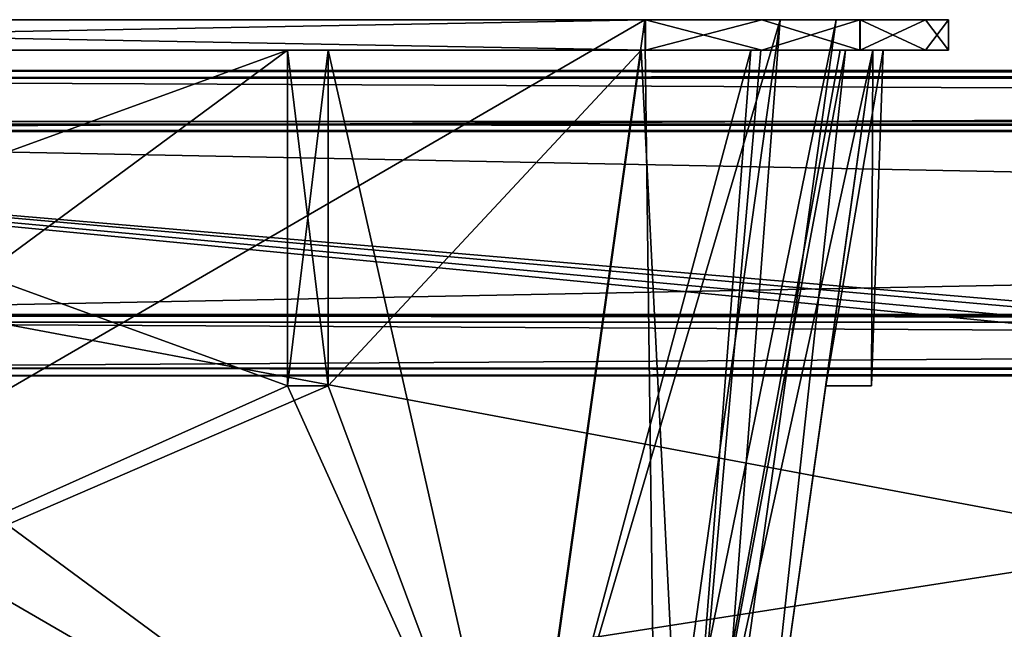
# Model space of a CAD drawing. Header units: millimetres. Extents: x -294 to 294, y -16 to 464.
# Tile 46 of 140: x -191 to -143, y 434 to 464. Entities that reach past the tile are written whole.
import ezdxf

# ---------------------------------------------------------------- set-up
doc = ezdxf.new("R2010")
doc.units = ezdxf.units.MM
doc.header["$LTSCALE"] = 65.185185
for name, color, linetype in [('1043', 7, 'CONTINUOUS'), ('1044', 7, 'CONTINUOUS'), ('1045', 7, 'CONTINUOUS'), ('1049', 7, 'CONTINUOUS'), ('1050', 7, 'CONTINUOUS'), ('1059', 7, 'CONTINUOUS'), ('1060', 7, 'CONTINUOUS'), ('1069', 7, 'CONTINUOUS'), ('1086', 7, 'CONTINUOUS'), ('1099', 7, 'CONTINUOUS'), ('1108', 7, 'CONTINUOUS'), ('1109', 7, 'CONTINUOUS'), ('1290', 7, 'CONTINUOUS'), ('1291', 7, 'CONTINUOUS'), ('1292', 7, 'CONTINUOUS'), ('1293', 7, 'CONTINUOUS'), ('1294', 7, 'CONTINUOUS'), ('1295', 7, 'CONTINUOUS'), ('1299', 7, 'CONTINUOUS'), ('1300', 7, 'CONTINUOUS'), ('1301', 7, 'CONTINUOUS'), ('1302', 7, 'CONTINUOUS'), ('1303', 7, 'CONTINUOUS'), ('1304', 7, 'CONTINUOUS'), ('1317', 7, 'CONTINUOUS'), ('1318', 7, 'CONTINUOUS'), ('1319', 7, 'CONTINUOUS'), ('1322', 7, 'CONTINUOUS'), ('1323', 7, 'CONTINUOUS'), ('1331', 7, 'CONTINUOUS'), ('1332', 7, 'CONTINUOUS'), ('1335', 7, 'CONTINUOUS'), ('1336', 7, 'CONTINUOUS'), ('1337', 7, 'CONTINUOUS'), ('1338', 7, 'CONTINUOUS'), ('1345', 7, 'CONTINUOUS'), ('1346', 7, 'CONTINUOUS'), ('1347', 7, 'CONTINUOUS'), ('1348', 7, 'CONTINUOUS'), ('1349', 7, 'CONTINUOUS'), ('1350', 7, 'CONTINUOUS'), ('1351', 7, 'CONTINUOUS'), ('1352', 7, 'CONTINUOUS'), ('1357', 7, 'CONTINUOUS'), ('1361', 7, 'CONTINUOUS'), ('790', 7, 'CONTINUOUS'), ('791', 7, 'CONTINUOUS'), ('818', 7, 'CONTINUOUS'), ('819', 7, 'CONTINUOUS'), ('904', 7, 'CONTINUOUS'), ('947', 7, 'CONTINUOUS')]:
    doc.layers.add(name, color=color, linetype=linetype)

msp = doc.modelspace()

# ---------------------------------------------------------------- linework, layer by layer
at = {"layer": '1043', "linetype": 'Continuous'}
for points in [[(-216.672, 446, -348.4), (-216.672, 446.367, -358.9), (216.672, 446.367, -358.9), (-216.672, 446, -348.4)], [(216.672, 446, -348.4), (-216.672, 446, -348.4), (216.672, 446.367, -358.9), (216.672, 446, -348.4)]]:
    msp.add_3dface(points, dxfattribs=at)
at = {"layer": '1044', "linetype": 'Continuous'}
for points in [[(-216.672, 446, -348.4), (216.672, 446, -348.4), (-216.672, 446.367, -337.9), (-216.672, 446, -348.4)], [(216.672, 446, -348.4), (216.672, 446.367, -337.9), (-216.672, 446.367, -337.9), (216.672, 446, -348.4)]]:
    msp.add_3dface(points, dxfattribs=at)
at = {"layer": '1045', "linetype": 'Continuous'}
for points in [[(245.672, 460.633, -337.9), (-245.672, 460.633, -337.9), (245.672, 458.367, -337.9), (245.672, 460.633, -337.9)], [(245.672, 458.367, -337.9), (-245.672, 460.633, -337.9), (-245.672, 458.367, -337.9), (245.672, 458.367, -337.9)], [(-216.672, 446.367, -337.9), (216.672, 446.367, -337.9), (-216.672, 448.633, -337.9), (-216.672, 446.367, -337.9)], [(-216.672, 448.633, -337.9), (216.672, 446.367, -337.9), (216.672, 448.633, -337.9), (-216.672, 448.633, -337.9)]]:
    msp.add_3dface(points, dxfattribs=at)
at = {"layer": '1049', "linetype": 'Continuous'}
for points in [[(-245.672, 460.633, -358.9), (245.672, 460.633, -358.9), (-245.672, 458, -358.9), (-245.672, 460.633, -358.9)], [(-245.672, 458, -358.9), (245.672, 460.633, -358.9), (245.672, 458, -358.9), (-245.672, 458, -358.9)], [(216.672, 446.367, -358.9), (-216.672, 446.367, -358.9), (216.672, 449, -358.9), (216.672, 446.367, -358.9)], [(216.672, 449, -358.9), (-216.672, 446.367, -358.9), (-216.672, 449, -358.9), (216.672, 449, -358.9)]]:
    msp.add_3dface(points, dxfattribs=at)
at = {"layer": '1050', "linetype": 'Continuous'}
for points in [[(216.672, 449, -358.9), (-216.672, 449, -358.9), (216.672, 449, -349.9), (216.672, 449, -358.9)], [(216.672, 449, -349.9), (-216.672, 449, -358.9), (-216.672, 449, -349.9), (216.672, 449, -349.9)]]:
    msp.add_3dface(points, dxfattribs=at)
at = {"layer": '1059', "linetype": 'Continuous'}
for points in [[(-245.672, 458, -358.9), (245.672, 458, -358.9), (-245.672, 458, -349.9), (-245.672, 458, -358.9)], [(245.672, 458, -358.9), (245.672, 458, -349.9), (-245.672, 458, -349.9), (245.672, 458, -358.9)]]:
    msp.add_3dface(points, dxfattribs=at)
at = {"layer": '1060', "linetype": 'Continuous'}
for points in [[(245.672, 458, -349.9), (-216.672, 449, -349.9), (-245.672, 458, -349.9), (245.672, 458, -349.9)], [(216.672, 449, -349.9), (-216.672, 449, -349.9), (245.672, 458, -349.9), (216.672, 449, -349.9)]]:
    msp.add_3dface(points, dxfattribs=at)
at = {"layer": '1069', "linetype": 'Continuous'}
for points in [[(245.672, 460.633, -358.9), (-245.672, 460.633, -358.9), (245.672, 461, -348.4), (245.672, 460.633, -358.9)], [(245.672, 461, -348.4), (-245.672, 460.633, -358.9), (-245.672, 461, -348.4), (245.672, 461, -348.4)]]:
    msp.add_3dface(points, dxfattribs=at)
at = {"layer": '1086', "linetype": 'Continuous'}
for points in [[(-245.672, 460.633, -337.9), (245.672, 460.633, -337.9), (-245.672, 461, -348.4), (-245.672, 460.633, -337.9)], [(245.672, 460.633, -337.9), (245.672, 461, -348.4), (-245.672, 461, -348.4), (245.672, 460.633, -337.9)]]:
    msp.add_3dface(points, dxfattribs=at)
at = {"layer": '1099', "linetype": 'Continuous'}
for points in [[(245.672, 458.367, -337.9), (-245.672, 458.367, -337.9), (245.672, 458.052, -346.9), (245.672, 458.367, -337.9)], [(245.672, 458.052, -346.9), (-245.672, 458.367, -337.9), (-245.672, 458.052, -346.9), (245.672, 458.052, -346.9)]]:
    msp.add_3dface(points, dxfattribs=at)
at = {"layer": '1108', "linetype": 'Continuous'}
for points in [[(-216.672, 448.633, -337.9), (216.672, 448.633, -337.9), (-216.672, 448.948, -346.9), (-216.672, 448.633, -337.9)], [(216.672, 448.633, -337.9), (216.672, 448.948, -346.9), (-216.672, 448.948, -346.9), (216.672, 448.633, -337.9)]]:
    msp.add_3dface(points, dxfattribs=at)
at = {"layer": '1109', "linetype": 'Continuous'}
for points in [[(245.672, 458.052, -346.9), (-245.672, 458.052, -346.9), (216.672, 448.948, -346.9), (245.672, 458.052, -346.9)], [(216.672, 448.948, -346.9), (-245.672, 458.052, -346.9), (-216.672, 448.948, -346.9), (216.672, 448.948, -346.9)]]:
    msp.add_3dface(points, dxfattribs=at)
at = {"layer": '1290', "linetype": 'Continuous'}
for points in [[(-246.828, 462, -338.568), (-241.112, 462, -339.7), (-176.1, 462, -336.489), (-246.828, 462, -338.568)], [(-223.5, 462, -336.489), (-246.828, 462, -338.568), (-178.1, 462, -336.489), (-223.5, 462, -336.489)], [(-178.1, 462, -336.489), (-246.828, 462, -338.568), (-176.1, 462, -336.489), (-178.1, 462, -336.489)], [(-241.112, 462, -16.3), (-240.901, 462, -20.011), (-160.488, 462, -16.3), (-241.112, 462, -16.3)], [(-241.112, 462, -339.7), (-160.488, 462, -339.7), (-160.699, 462, -335.989), (-241.112, 462, -339.7)], [(-176.1, 462, -336.489), (-241.112, 462, -339.7), (-160.699, 462, -335.989), (-176.1, 462, -336.489)], [(-160.488, 462, -16.3), (-240.901, 462, -20.011), (-225.5, 462, -19.511), (-160.488, 462, -16.3)], [(-154.772, 462, -17.432), (-160.488, 462, -16.3), (-225.5, 462, -19.511), (-154.772, 462, -17.432)], [(-223.5, 462, -19.511), (-154.772, 462, -17.432), (-225.5, 462, -19.511), (-223.5, 462, -19.511)], [(-178.1, 462, -19.511), (-154.772, 462, -17.432), (-223.5, 462, -19.511), (-178.1, 462, -19.511)], [(-178.1, 462, -20.011), (-178.1, 462, -19.511), (-223.5, 462, -20.011), (-178.1, 462, -20.011)], [(-223.5, 462, -20.011), (-178.1, 462, -19.511), (-223.5, 462, -19.511), (-223.5, 462, -20.011)], [(-223.5, 462, -335.989), (-223.5, 462, -336.489), (-178.1, 462, -335.989), (-223.5, 462, -335.989)], [(-178.1, 462, -335.989), (-223.5, 462, -336.489), (-178.1, 462, -336.489), (-178.1, 462, -335.989)], [(-154.772, 462, -17.432), (-178.1, 462, -19.511), (-176.1, 462, -19.511), (-154.772, 462, -17.432)], [(-160.699, 462, -20.011), (-154.772, 462, -17.432), (-176.1, 462, -20.011), (-160.699, 462, -20.011)], [(-176.1, 462, -20.011), (-154.772, 462, -17.432), (-176.1, 462, -19.511), (-176.1, 462, -20.011)], [(-176.1, 462, -335.989), (-176.1, 462, -336.489), (-160.699, 462, -335.989), (-176.1, 462, -335.989)], [(-160.488, 462, -339.7), (-149.961, 462, -335.361), (-160.699, 462, -335.989), (-160.488, 462, -339.7)], [(-160.699, 462, -335.989), (-149.961, 462, -335.361), (-155.311, 462, -334.649), (-160.699, 462, -335.989)], [(-149.939, 462, -20.661), (-154.772, 462, -17.432), (-160.699, 462, -20.011), (-149.939, 462, -20.661)], [(-154.82, 462, -21.628), (-149.939, 462, -20.661), (-160.699, 462, -20.011), (-154.82, 462, -21.628)], [(-149.961, 462, -335.361), (-146.732, 462, -330.528), (-155.311, 462, -334.649), (-149.961, 462, -335.361)], [(-155.311, 462, -334.649), (-146.732, 462, -330.528), (-150.928, 462, -330.48), (-155.311, 462, -334.649)], [(-150.651, 462, -26.011), (-149.939, 462, -20.661), (-154.82, 462, -21.628), (-150.651, 462, -26.011)], [(-146.732, 462, -330.528), (-145.6, 462, -324.812), (-150.928, 462, -330.48), (-146.732, 462, -330.528)], [(-150.928, 462, -330.48), (-145.6, 462, -324.812), (-149.311, 462, -324.601), (-150.928, 462, -330.48)], [(-145.6, 462, -31.188), (-149.939, 462, -20.661), (-150.651, 462, -26.011), (-145.6, 462, -31.188)], [(-149.311, 462, -31.399), (-145.6, 462, -31.188), (-150.651, 462, -26.011), (-149.311, 462, -31.399)], [(-149.311, 462, -324.601), (-145.6, 462, -324.812), (-148.811, 462, -309.2), (-149.311, 462, -324.601)], [(-148.811, 462, -307.2), (-145.6, 462, -31.188), (-149.311, 462, -307.2), (-148.811, 462, -307.2)], [(-149.311, 462, -307.2), (-145.6, 462, -31.188), (-148.811, 462, -48.8), (-149.311, 462, -307.2)], [(-148.811, 462, -46.8), (-145.6, 462, -31.188), (-149.311, 462, -46.8), (-148.811, 462, -46.8)], [(-149.311, 462, -46.8), (-145.6, 462, -31.188), (-149.311, 462, -31.399), (-149.311, 462, -46.8)], [(-149.311, 462, -309.2), (-149.311, 462, -324.601), (-148.811, 462, -309.2), (-149.311, 462, -309.2)], [(-149.311, 462, -48.8), (-149.311, 462, -307.2), (-148.811, 462, -48.8), (-149.311, 462, -48.8)], [(-145.6, 462, -324.812), (-145.6, 462, -31.188), (-148.811, 462, -309.2), (-145.6, 462, -324.812)], [(-148.811, 462, -309.2), (-145.6, 462, -31.188), (-148.811, 462, -307.2), (-148.811, 462, -309.2)], [(-148.811, 462, -48.8), (-145.6, 462, -31.188), (-148.811, 462, -46.8), (-148.811, 462, -48.8)]]:
    msp.add_3dface(points, dxfattribs=at)
at = {"layer": '1291', "linetype": 'Continuous'}
for points in [[(-149.961, 462, -335.361), (-160.488, 462, -339.7), (-154.772, 463.5, -338.568), (-149.961, 462, -335.361)], [(-160.488, 462, -339.7), (-160.488, 463.5, -339.7), (-154.772, 463.5, -338.568), (-160.488, 462, -339.7)], [(-149.939, 463.5, -335.339), (-149.961, 462, -335.361), (-154.772, 463.5, -338.568), (-149.939, 463.5, -335.339)], [(-146.732, 462, -330.528), (-149.961, 462, -335.361), (-149.939, 463.5, -335.339), (-146.732, 462, -330.528)], [(-145.6, 463.5, -324.812), (-146.732, 462, -330.528), (-149.939, 463.5, -335.339), (-145.6, 463.5, -324.812)], [(-145.6, 462, -324.812), (-146.732, 462, -330.528), (-145.6, 463.5, -324.812), (-145.6, 462, -324.812)]]:
    msp.add_3dface(points, dxfattribs=at)
at = {"layer": '1292', "linetype": 'Continuous'}
for points in [[(-246.828, 463.5, -17.432), (-149.961, 463.5, -20.639), (-251.661, 463.5, -20.661), (-246.828, 463.5, -17.432)], [(-251.661, 463.5, -20.661), (-149.961, 463.5, -20.639), (-160.527, 463.5, -21.82), (-251.661, 463.5, -20.661)], [(-241.073, 463.5, -21.82), (-251.661, 463.5, -20.661), (-160.527, 463.5, -21.82), (-241.073, 463.5, -21.82)], [(-154.772, 463.5, -338.568), (-160.488, 463.5, -339.7), (-251.639, 463.5, -335.361), (-154.772, 463.5, -338.568)], [(-251.639, 463.5, -335.361), (-160.488, 463.5, -339.7), (-241.112, 463.5, -339.7), (-251.639, 463.5, -335.361)], [(-149.939, 463.5, -335.339), (-154.772, 463.5, -338.568), (-251.639, 463.5, -335.361), (-149.939, 463.5, -335.339)], [(-149.939, 463.5, -335.339), (-251.639, 463.5, -335.361), (-241.073, 463.5, -334.18), (-149.939, 463.5, -335.339)], [(-241.112, 463.5, -16.3), (-149.961, 463.5, -20.639), (-246.828, 463.5, -17.432), (-241.112, 463.5, -16.3)], [(-160.488, 463.5, -16.3), (-149.961, 463.5, -20.639), (-241.112, 463.5, -16.3), (-160.488, 463.5, -16.3)], [(-149.939, 463.5, -335.339), (-241.073, 463.5, -334.18), (-160.527, 463.5, -334.18), (-149.939, 463.5, -335.339)], [(-153.864, 463.5, -331.436), (-149.939, 463.5, -335.339), (-160.527, 463.5, -334.18), (-153.864, 463.5, -331.436)], [(-149.961, 463.5, -20.639), (-146.732, 463.5, -25.472), (-160.527, 463.5, -21.82), (-149.961, 463.5, -20.639)], [(-160.527, 463.5, -21.82), (-146.732, 463.5, -25.472), (-153.864, 463.5, -24.564), (-160.527, 463.5, -21.82)], [(-145.6, 463.5, -324.812), (-149.939, 463.5, -335.339), (-153.864, 463.5, -331.436), (-145.6, 463.5, -324.812)], [(-151.12, 463.5, -324.773), (-145.6, 463.5, -324.812), (-153.864, 463.5, -331.436), (-151.12, 463.5, -324.773)], [(-146.732, 463.5, -25.472), (-145.6, 463.5, -31.188), (-153.864, 463.5, -24.564), (-146.732, 463.5, -25.472)], [(-153.864, 463.5, -24.564), (-145.6, 463.5, -31.188), (-151.12, 463.5, -31.227), (-153.864, 463.5, -24.564)], [(-145.6, 463.5, -31.188), (-145.6, 463.5, -324.812), (-151.12, 463.5, -31.227), (-145.6, 463.5, -31.188)], [(-151.12, 463.5, -31.227), (-145.6, 463.5, -324.812), (-151.12, 463.5, -324.773), (-151.12, 463.5, -31.227)]]:
    msp.add_3dface(points, dxfattribs=at)
at = {"layer": '1293', "linetype": 'Continuous'}
for points in [[(-145.6, 462, -31.188), (-145.6, 462, -324.812), (-145.6, 463.5, -31.188), (-145.6, 462, -31.188)], [(-145.6, 462, -324.812), (-145.6, 463.5, -324.812), (-145.6, 463.5, -31.188), (-145.6, 462, -324.812)]]:
    msp.add_3dface(points, dxfattribs=at)
at = {"layer": '1294', "linetype": 'Continuous'}
for points in [[(-160.488, 462, -16.3), (-154.772, 462, -17.432), (-160.488, 463.5, -16.3), (-160.488, 462, -16.3)], [(-154.772, 462, -17.432), (-149.961, 463.5, -20.639), (-160.488, 463.5, -16.3), (-154.772, 462, -17.432)], [(-154.772, 462, -17.432), (-149.939, 462, -20.661), (-149.961, 463.5, -20.639), (-154.772, 462, -17.432)], [(-149.939, 462, -20.661), (-146.732, 463.5, -25.472), (-149.961, 463.5, -20.639), (-149.939, 462, -20.661)], [(-149.939, 462, -20.661), (-145.6, 462, -31.188), (-146.732, 463.5, -25.472), (-149.939, 462, -20.661)], [(-145.6, 462, -31.188), (-145.6, 463.5, -31.188), (-146.732, 463.5, -25.472), (-145.6, 462, -31.188)]]:
    msp.add_3dface(points, dxfattribs=at)
at = {"layer": '1295', "linetype": 'Continuous'}
for points in [[(-241.112, 462, -16.3), (-160.488, 462, -16.3), (-241.112, 463.5, -16.3), (-241.112, 462, -16.3)], [(-160.488, 462, -16.3), (-160.488, 463.5, -16.3), (-241.112, 463.5, -16.3), (-160.488, 462, -16.3)]]:
    msp.add_3dface(points, dxfattribs=at)
at = {"layer": '1299', "linetype": 'Continuous'}
for points in [[(-160.488, 462, -339.7), (-241.112, 462, -339.7), (-160.488, 463.5, -339.7), (-160.488, 462, -339.7)], [(-160.488, 463.5, -339.7), (-241.112, 462, -339.7), (-241.112, 463.5, -339.7), (-160.488, 463.5, -339.7)]]:
    msp.add_3dface(points, dxfattribs=at)
at = {"layer": '1300', "linetype": 'Continuous'}
for points in [[(-160.527, 463.5, -334.18), (-241.073, 463.5, -334.18), (-166.598, 420.304, -328.11), (-160.527, 463.5, -334.18)], [(-166.598, 420.304, -328.11), (-241.073, 463.5, -334.18), (-235.002, 420.304, -328.11), (-166.598, 420.304, -328.11)]]:
    msp.add_3dface(points, dxfattribs=at)
at = {"layer": '1301', "linetype": 'Continuous'}
for points in [[(-160.527, 463.5, -334.18), (-166.598, 420.304, -328.11), (-159.976, 420.025, -325.328), (-160.527, 463.5, -334.18)], [(-153.864, 463.5, -331.436), (-160.527, 463.5, -334.18), (-159.976, 420.025, -325.328), (-153.864, 463.5, -331.436)], [(-157.19, 420.304, -318.702), (-153.864, 463.5, -331.436), (-159.976, 420.025, -325.328), (-157.19, 420.304, -318.702)], [(-151.12, 463.5, -324.773), (-153.864, 463.5, -331.436), (-157.19, 420.304, -318.702), (-151.12, 463.5, -324.773)]]:
    msp.add_3dface(points, dxfattribs=at)
at = {"layer": '1302', "linetype": 'Continuous'}
for points in [[(-151.12, 463.5, -31.227), (-151.12, 463.5, -324.773), (-157.19, 420.304, -37.298), (-151.12, 463.5, -31.227)], [(-151.12, 463.5, -324.773), (-157.19, 420.304, -318.702), (-157.19, 420.304, -37.298), (-151.12, 463.5, -324.773)]]:
    msp.add_3dface(points, dxfattribs=at)
at = {"layer": '1303', "linetype": 'Continuous'}
for points in [[(-160.527, 463.5, -21.82), (-153.864, 463.5, -24.564), (-166.598, 420.304, -27.89), (-160.527, 463.5, -21.82)], [(-166.598, 420.304, -27.89), (-153.864, 463.5, -24.564), (-159.972, 420.025, -30.676), (-166.598, 420.304, -27.89)], [(-153.864, 463.5, -24.564), (-151.12, 463.5, -31.227), (-159.972, 420.025, -30.676), (-153.864, 463.5, -24.564)], [(-151.12, 463.5, -31.227), (-157.19, 420.304, -37.298), (-159.972, 420.025, -30.676), (-151.12, 463.5, -31.227)]]:
    msp.add_3dface(points, dxfattribs=at)
at = {"layer": '1304', "linetype": 'Continuous'}
for points in [[(-241.073, 463.5, -21.82), (-160.527, 463.5, -21.82), (-235.002, 420.304, -27.89), (-241.073, 463.5, -21.82)], [(-160.527, 463.5, -21.82), (-166.598, 420.304, -27.89), (-235.002, 420.304, -27.89), (-160.527, 463.5, -21.82)]]:
    msp.add_3dface(points, dxfattribs=at)
at = {"layer": '1317', "linetype": 'Continuous'}
for points in [[(-176.1, 462, -19.511), (-178.1, 462, -19.511), (-178.1, 445.5, -20.087), (-176.1, 462, -19.511)], [(-176.1, 445.5, -20.087), (-176.1, 462, -19.511), (-178.1, 445.5, -20.087), (-176.1, 445.5, -20.087)]]:
    msp.add_3dface(points, dxfattribs=at)
at = {"layer": '1318', "linetype": 'Continuous'}
for points in [[(-176.1, 462, -20.011), (-176.1, 462, -19.511), (-176.1, 445.5, -20.087), (-176.1, 462, -20.011)], [(-176.1, 462, -20.011), (-176.1, 445.5, -20.087), (-176.1, 445.5, -22.33), (-176.1, 462, -20.011)]]:
    msp.add_3dface(points, dxfattribs=at)
at = {"layer": '1319', "linetype": 'Continuous'}
for points in [[(-166.598, 420.026, -25.91), (-223.5, 462, -20.011), (-223.5, 445.5, -22.33), (-166.598, 420.026, -25.91)], [(-223.5, 462, -20.011), (-166.598, 420.026, -25.91), (-178.1, 445.5, -22.33), (-223.5, 462, -20.011)], [(-178.1, 462, -20.011), (-223.5, 462, -20.011), (-178.1, 445.5, -22.33), (-178.1, 462, -20.011)], [(-166.598, 420.026, -25.91), (-160.699, 462, -20.011), (-176.1, 462, -20.011), (-166.598, 420.026, -25.91)], [(-166.598, 420.026, -25.91), (-176.1, 462, -20.011), (-176.1, 445.5, -22.33), (-166.598, 420.026, -25.91)], [(-235.002, 420.026, -25.91), (-166.598, 420.026, -25.91), (-225.5, 445.5, -22.33), (-235.002, 420.026, -25.91)], [(-166.598, 420.026, -25.91), (-223.5, 445.5, -22.33), (-225.5, 445.5, -22.33), (-166.598, 420.026, -25.91)], [(-166.598, 420.026, -25.91), (-176.1, 445.5, -22.33), (-178.1, 445.5, -22.33), (-166.598, 420.026, -25.91)]]:
    msp.add_3dface(points, dxfattribs=at)
at = {"layer": '1322', "linetype": 'Continuous'}
for points in [[(-176.1, 445.5, -20.087), (-178.1, 445.5, -20.087), (-178.1, 445.5, -22.33), (-176.1, 445.5, -20.087)], [(-176.1, 445.5, -22.33), (-176.1, 445.5, -20.087), (-178.1, 445.5, -22.33), (-176.1, 445.5, -22.33)]]:
    msp.add_3dface(points, dxfattribs=at)
at = {"layer": '1323', "linetype": 'Continuous'}
for points in [[(-151.63, 445.5, -46.8), (-151.63, 445.5, -48.8), (-149.387, 445.5, -48.8), (-151.63, 445.5, -46.8)], [(-149.387, 445.5, -46.8), (-151.63, 445.5, -46.8), (-149.387, 445.5, -48.8), (-149.387, 445.5, -46.8)]]:
    msp.add_3dface(points, dxfattribs=at)
at = {"layer": '1331', "linetype": 'Continuous'}
for points in [[(-235.002, 420.026, -330.09), (-178.1, 462, -335.989), (-178.1, 445.5, -333.67), (-235.002, 420.026, -330.09)], [(-178.1, 462, -335.989), (-235.002, 420.026, -330.09), (-223.5, 445.5, -333.67), (-178.1, 462, -335.989)], [(-223.5, 462, -335.989), (-178.1, 462, -335.989), (-223.5, 445.5, -333.67), (-223.5, 462, -335.989)], [(-176.1, 462, -335.989), (-160.699, 462, -335.989), (-176.1, 445.5, -333.67), (-176.1, 462, -335.989)], [(-160.699, 462, -335.989), (-166.598, 420.026, -330.09), (-176.1, 445.5, -333.67), (-160.699, 462, -335.989)], [(-235.002, 420.026, -330.09), (-178.1, 445.5, -333.67), (-176.1, 445.5, -333.67), (-235.002, 420.026, -330.09)], [(-166.598, 420.026, -330.09), (-235.002, 420.026, -330.09), (-176.1, 445.5, -333.67), (-166.598, 420.026, -330.09)]]:
    msp.add_3dface(points, dxfattribs=at)
at = {"layer": '1332', "linetype": 'Continuous'}
for points in [[(-176.1, 445.5, -333.67), (-178.1, 445.5, -333.67), (-178.1, 445.5, -335.913), (-176.1, 445.5, -333.67)], [(-176.1, 445.5, -335.913), (-176.1, 445.5, -333.67), (-178.1, 445.5, -335.913), (-176.1, 445.5, -335.913)]]:
    msp.add_3dface(points, dxfattribs=at)
at = {"layer": '1335', "linetype": 'Continuous'}
for points in [[(-149.387, 445.5, -307.2), (-151.63, 445.5, -307.2), (-149.387, 445.5, -309.2), (-149.387, 445.5, -307.2)], [(-149.387, 445.5, -309.2), (-151.63, 445.5, -307.2), (-151.63, 445.5, -309.2), (-149.387, 445.5, -309.2)]]:
    msp.add_3dface(points, dxfattribs=at)
at = {"layer": '1336', "linetype": 'Continuous'}
for points in [[(-176.1, 462, -336.489), (-176.1, 462, -335.989), (-176.1, 445.5, -333.67), (-176.1, 462, -336.489)], [(-176.1, 462, -336.489), (-176.1, 445.5, -333.67), (-176.1, 445.5, -335.913), (-176.1, 462, -336.489)]]:
    msp.add_3dface(points, dxfattribs=at)
at = {"layer": '1337', "linetype": 'Continuous'}
for points in [[(-178.1, 462, -336.489), (-176.1, 462, -336.489), (-176.1, 445.5, -335.913), (-178.1, 462, -336.489)], [(-178.1, 462, -336.489), (-176.1, 445.5, -335.913), (-178.1, 445.5, -335.913), (-178.1, 462, -336.489)]]:
    msp.add_3dface(points, dxfattribs=at)
at = {"layer": '1338', "linetype": 'Continuous'}
for points in [[(-178.1, 462, -335.989), (-178.1, 462, -336.489), (-178.1, 445.5, -335.913), (-178.1, 462, -335.989)], [(-178.1, 445.5, -333.67), (-178.1, 462, -335.989), (-178.1, 445.5, -335.913), (-178.1, 445.5, -333.67)]]:
    msp.add_3dface(points, dxfattribs=at)
at = {"layer": '1345', "linetype": 'Continuous'}
for points in [[(-149.311, 462, -324.601), (-149.311, 462, -309.2), (-155.21, 420.026, -318.702), (-149.311, 462, -324.601)], [(-149.311, 462, -309.2), (-151.63, 445.5, -309.2), (-155.21, 420.026, -318.702), (-149.311, 462, -309.2)], [(-149.311, 462, -48.8), (-151.63, 445.5, -48.8), (-155.21, 420.026, -318.702), (-149.311, 462, -48.8)], [(-151.63, 445.5, -307.2), (-149.311, 462, -48.8), (-155.21, 420.026, -318.702), (-151.63, 445.5, -307.2)], [(-151.63, 445.5, -46.8), (-149.311, 462, -31.399), (-155.21, 420.026, -37.298), (-151.63, 445.5, -46.8)], [(-149.311, 462, -307.2), (-149.311, 462, -48.8), (-151.63, 445.5, -307.2), (-149.311, 462, -307.2)], [(-149.311, 462, -46.8), (-149.311, 462, -31.399), (-151.63, 445.5, -46.8), (-149.311, 462, -46.8)], [(-151.63, 445.5, -48.8), (-151.63, 445.5, -46.8), (-155.21, 420.026, -318.702), (-151.63, 445.5, -48.8)], [(-155.21, 420.026, -318.702), (-151.63, 445.5, -46.8), (-155.21, 420.026, -37.298), (-155.21, 420.026, -318.702)], [(-151.63, 445.5, -309.2), (-151.63, 445.5, -307.2), (-155.21, 420.026, -318.702), (-151.63, 445.5, -309.2)]]:
    msp.add_3dface(points, dxfattribs=at)
at = {"layer": '1346', "linetype": 'Continuous'}
for points in [[(-151.63, 445.5, -48.8), (-149.311, 462, -48.8), (-149.387, 445.5, -48.8), (-151.63, 445.5, -48.8)], [(-149.311, 462, -48.8), (-148.811, 462, -48.8), (-149.387, 445.5, -48.8), (-149.311, 462, -48.8)]]:
    msp.add_3dface(points, dxfattribs=at)
at = {"layer": '1347', "linetype": 'Continuous'}
for points in [[(-148.811, 462, -48.8), (-148.811, 462, -46.8), (-149.387, 445.5, -46.8), (-148.811, 462, -48.8)], [(-148.811, 462, -48.8), (-149.387, 445.5, -46.8), (-149.387, 445.5, -48.8), (-148.811, 462, -48.8)]]:
    msp.add_3dface(points, dxfattribs=at)
at = {"layer": '1348', "linetype": 'Continuous'}
for points in [[(-148.811, 462, -46.8), (-149.311, 462, -46.8), (-151.63, 445.5, -46.8), (-148.811, 462, -46.8)], [(-148.811, 462, -46.8), (-151.63, 445.5, -46.8), (-149.387, 445.5, -46.8), (-148.811, 462, -46.8)]]:
    msp.add_3dface(points, dxfattribs=at)
at = {"layer": '1349', "linetype": 'Continuous'}
for points in [[(-148.811, 462, -307.2), (-149.311, 462, -307.2), (-151.63, 445.5, -307.2), (-148.811, 462, -307.2)], [(-148.811, 462, -307.2), (-151.63, 445.5, -307.2), (-149.387, 445.5, -307.2), (-148.811, 462, -307.2)]]:
    msp.add_3dface(points, dxfattribs=at)
at = {"layer": '1350', "linetype": 'Continuous'}
for points in [[(-148.811, 462, -309.2), (-148.811, 462, -307.2), (-149.387, 445.5, -307.2), (-148.811, 462, -309.2)], [(-148.811, 462, -309.2), (-149.387, 445.5, -307.2), (-149.387, 445.5, -309.2), (-148.811, 462, -309.2)]]:
    msp.add_3dface(points, dxfattribs=at)
at = {"layer": '1351', "linetype": 'Continuous'}
for points in [[(-149.311, 462, -309.2), (-149.387, 445.5, -309.2), (-151.63, 445.5, -309.2), (-149.311, 462, -309.2)], [(-149.311, 462, -309.2), (-148.811, 462, -309.2), (-149.387, 445.5, -309.2), (-149.311, 462, -309.2)]]:
    msp.add_3dface(points, dxfattribs=at)
at = {"layer": '1352', "linetype": 'Continuous'}
for points in [[(-160.699, 462, -335.989), (-155.311, 462, -334.649), (-166.598, 420.026, -330.09), (-160.699, 462, -335.989)], [(-166.598, 420.026, -330.09), (-155.311, 462, -334.649), (-158.591, 419.635, -326.717), (-166.598, 420.026, -330.09)], [(-155.311, 462, -334.649), (-150.928, 462, -330.48), (-158.591, 419.635, -326.717), (-155.311, 462, -334.649)], [(-150.928, 462, -330.48), (-149.311, 462, -324.601), (-158.591, 419.635, -326.717), (-150.928, 462, -330.48)], [(-149.311, 462, -324.601), (-155.21, 420.026, -318.702), (-158.591, 419.635, -326.717), (-149.311, 462, -324.601)]]:
    msp.add_3dface(points, dxfattribs=at)
at = {"layer": '1357', "linetype": 'Continuous'}
for points in [[(-160.699, 462, -20.011), (-166.598, 420.026, -25.91), (-158.583, 419.635, -29.291), (-160.699, 462, -20.011)], [(-154.82, 462, -21.628), (-160.699, 462, -20.011), (-158.583, 419.635, -29.291), (-154.82, 462, -21.628)], [(-150.651, 462, -26.011), (-154.82, 462, -21.628), (-158.583, 419.635, -29.291), (-150.651, 462, -26.011)], [(-155.21, 420.026, -37.298), (-150.651, 462, -26.011), (-158.583, 419.635, -29.291), (-155.21, 420.026, -37.298)], [(-149.311, 462, -31.399), (-150.651, 462, -26.011), (-155.21, 420.026, -37.298), (-149.311, 462, -31.399)]]:
    msp.add_3dface(points, dxfattribs=at)
at = {"layer": '1361', "linetype": 'Continuous'}
for points in [[(-178.1, 462, -19.511), (-178.1, 462, -20.011), (-178.1, 445.5, -22.33), (-178.1, 462, -19.511)], [(-178.1, 445.5, -20.087), (-178.1, 462, -19.511), (-178.1, 445.5, -22.33), (-178.1, 445.5, -20.087)]]:
    msp.add_3dface(points, dxfattribs=at)
at = {"layer": '790', "linetype": 'Continuous'}
for points in [[(-245.139, 458.5, -17.736), (0, 458.5, -7.252), (-275.237, 458.5, -6.291), (-245.139, 458.5, -17.736)], [(245.139, 458.5, -17.736), (0, 458.5, -7.252), (-245.139, 458.5, -17.736), (245.139, 458.5, -17.736)]]:
    msp.add_3dface(points, dxfattribs=at)
at = {"layer": '791', "linetype": 'Continuous'}
for points in [[(-275.237, 458.5, -6.291), (0, 458.5, -7.252), (-276.74, 415.446, -4.782), (-275.237, 458.5, -6.291)], [(0, 458.5, -7.252), (0, 416.18, -5.775), (-276.74, 415.446, -4.782), (0, 458.5, -7.252)]]:
    msp.add_3dface(points, dxfattribs=at)
at = {"layer": '818', "linetype": 'Continuous'}
for points in [[(-275.149, 461, -4.351), (275.149, 461, -4.351), (-241.158, 461, -19.149), (-275.149, 461, -4.351)], [(-241.158, 461, -19.149), (275.149, 461, -4.351), (241.158, 461, -19.149), (-241.158, 461, -19.149)]]:
    msp.add_3dface(points, dxfattribs=at)
at = {"layer": '819', "linetype": 'Continuous'}
for points in [[(-275.149, 461, -4.351), (-276.794, 413.908, -2.706), (276.794, 413.908, -2.706), (-275.149, 461, -4.351)], [(275.149, 461, -4.351), (-275.149, 461, -4.351), (276.794, 413.908, -2.706), (275.149, 461, -4.351)]]:
    msp.add_3dface(points, dxfattribs=at)
at = {"layer": '904', "linetype": 'Continuous'}
for points in [[(245.139, 458.5, -17.736), (-245.139, 458.5, -17.736), (243.626, 415.164, -19.249), (245.139, 458.5, -17.736)], [(-245.139, 458.5, -17.736), (0, 412.545, -19.34), (239.58, 411.671, -19.371), (-245.139, 458.5, -17.736)], [(0, 412.545, -19.34), (-245.139, 458.5, -17.736), (-239.58, 411.671, -19.371), (0, 412.545, -19.34)], [(-245.139, 458.5, -17.736), (239.58, 411.671, -19.371), (242.693, 413.16, -19.319), (-245.139, 458.5, -17.736)], [(243.626, 415.164, -19.249), (-245.139, 458.5, -17.736), (242.693, 413.16, -19.319), (243.626, 415.164, -19.249)]]:
    msp.add_3dface(points, dxfattribs=at)
at = {"layer": '947', "linetype": 'Continuous'}
for points in [[(-241.158, 461, -19.149), (241.158, 461, -19.149), (-239.563, 415.326, -20.744), (-241.158, 461, -19.149)], [(241.158, 461, -19.149), (239.563, 415.326, -20.744), (-239.563, 415.326, -20.744), (241.158, 461, -19.149)]]:
    msp.add_3dface(points, dxfattribs=at)

doc.saveas('drawing.dxf')
